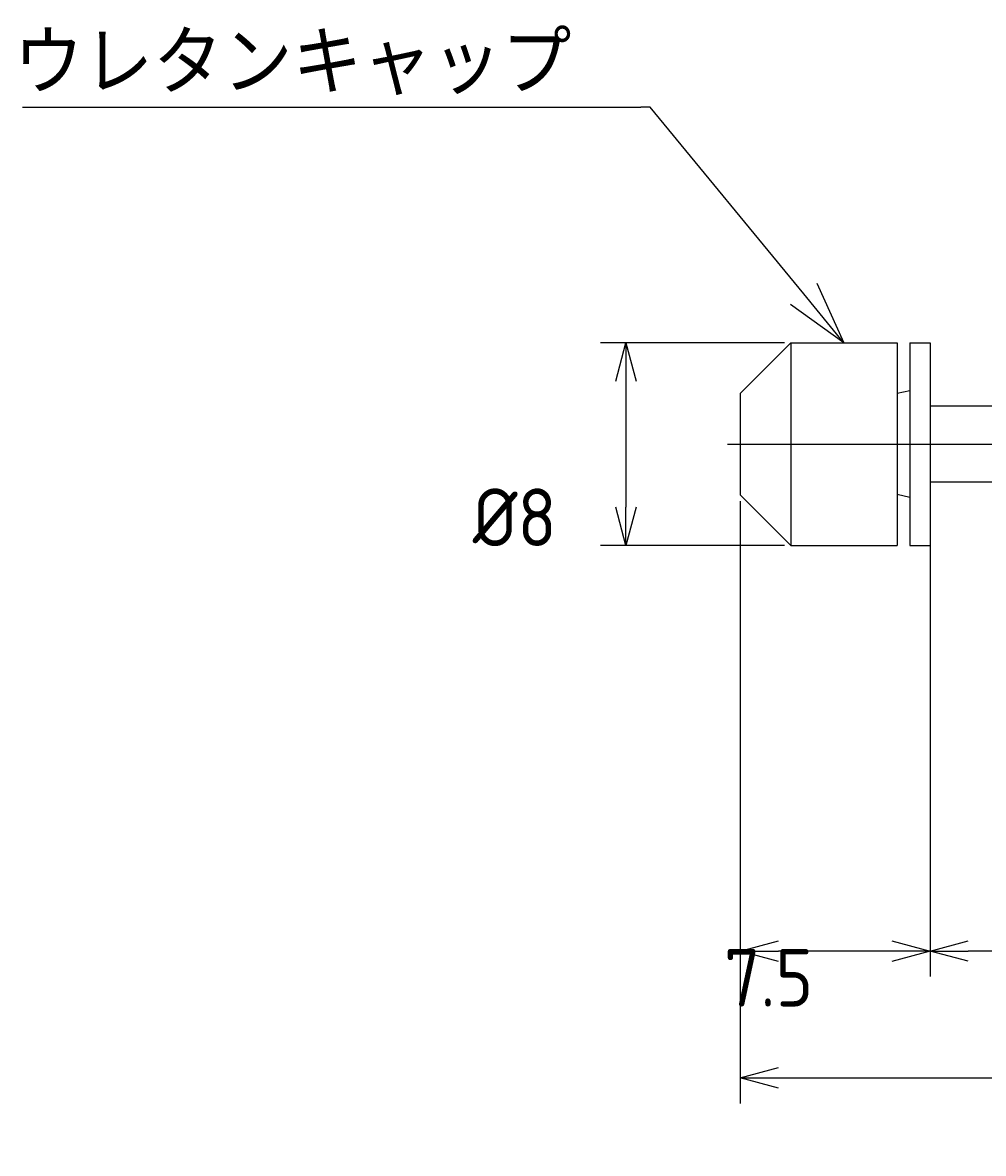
# Model space of a CAD drawing. Extents: x 147 to 284, y 124 to 184.
# Tile 2 of 7: x 199 to 237, y 140 to 184. Entities that reach past the tile are written whole.
import ezdxf

# ---------------------------------------------------------------- set-up
doc = ezdxf.new("R2010")
doc.units = 0
doc.linetypes.add('CENTER', pattern=[50.8, 31.75, -6.35, 6.35, -6.35])
doc.layers.get('0').update_dxf_attribs({"linetype": 'CONTINUOUS'})
doc.layers.get('DEFPOINTS').update_dxf_attribs({"linetype": 'CONTINUOUS'})
doc.layers.add('図形', color=7, linetype='CONTINUOUS')
doc.layers.add('寸法_文字', color=3, linetype='CONTINUOUS')
doc.styles.add('DIMENSION', font='isocp.shx', dxfattribs={"bigfont": 'bigfont.shx'})
doc.dimstyles.get("Standard").update_dxf_attribs({"dimtxt": 0.18, "dimasz": 0.18, "dimexe": 0.18, "dimexo": 0.0625, "dimgap": 0.09, "dimtad": 0, "dimtih": 1, "dimtoh": 1, "dimzin": 0, "dimcen": 0.09, "dimazin": 3, "dimtfac": 1, "dimtofl": 0, "dimtmove": 0, "dimatfit": 3})

# ---------------------------------------------------------------- blocks, each defined once
blk = doc.blocks.new('_OPEN30')
at = {"color": 0, "linetype": 'BYBLOCK'}
for p, q in [((-1, 0.268), (0, 0)), ((0, 0), (-1, -0.268)), ((0, 0), (-1, 0))]:
    blk.add_line(p, q, dxfattribs=at)
blk = doc.blocks.new('*U12')
at = {"layer": '寸法_文字', "color": 3, "style": 'DIMENSION'}
blk.add_text('8', height=2.25, dxfattribs=at).set_placement((237.7125, 147.75))
blk = doc.blocks.new('*D11')
at = {"layer": 'DEFPOINTS', "color": 0}
for p in [(234.5, 164.5), (242.5, 163.6), (234.5, 147.5)]:
    blk.add_point(p, dxfattribs=at)
at = {"layer": '寸法_文字', "color": 3}
for p, q in [((234.5, 164.25), (234.5, 146.5)), ((242.5, 163.35), (242.5, 146.5)), ((241, 147.5), (236, 147.5))]:
    blk.add_line(p, q, dxfattribs=at)
at = {"layer": '図形'}
blk.add_blockref('*U12', (0, 0), dxfattribs=at)
at = {"layer": '寸法_文字', "color": 3, "xscale": 1.5, "yscale": 1.5, "zscale": 1.5, "rotation": 180}
blk.add_blockref('_OPEN30', (234.5, 147.5), dxfattribs=at)
at = {"layer": '寸法_文字', "color": 3, "xscale": 1.5, "yscale": 1.5, "zscale": 1.5}
blk.add_blockref('_OPEN30', (242.5, 147.5), dxfattribs=at)
blk = doc.blocks.new('*D70')
at = {"layer": 'DEFPOINTS', "color": 0}
for p in [(227, 165.5), (234.5, 163.5), (227, 147.5)]:
    blk.add_point(p, dxfattribs=at)
at = {"layer": '寸法_文字', "color": 3}
for p, q in [((227, 165.247), (227, 146.489)), ((234.5, 163.247), (234.5, 146.489)), ((232.984, 147.5), (228.516, 147.5))]:
    blk.add_line(p, q, dxfattribs=at)
at = {"layer": '寸法_文字', "color": 3, "xscale": 1.515784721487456, "yscale": 1.515784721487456, "zscale": 1.515784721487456, "rotation": 180}
blk.add_blockref('_OPEN30', (227, 147.5), dxfattribs=at)
at = {"layer": '寸法_文字', "color": 3, "xscale": 1.515784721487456, "yscale": 1.515784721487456, "zscale": 1.515784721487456}
blk.add_blockref('_OPEN30', (234.5, 147.5), dxfattribs=at)
at = {"layer": '寸法_文字', "color": 3, "style": 'DIMENSION'}
blk.add_text('7.5', height=2.2737, dxfattribs=at).set_placement((226.368, 145.31))
blk = doc.blocks.new('*D69')
at = {"layer": 'DEFPOINTS', "color": 0}
for p in [(227, 165.5), (282.5, 163.2), (282.5, 142.5)]:
    blk.add_point(p, dxfattribs=at)
at = {"layer": '寸法_文字', "color": 3}
for p, q in [((227, 165.247), (227, 141.489)), ((282.5, 162.947), (282.5, 141.489)), ((228.516, 142.5), (280.984, 142.5))]:
    blk.add_line(p, q, dxfattribs=at)
at = {"layer": '寸法_文字', "color": 3, "xscale": 1.515784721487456, "yscale": 1.515784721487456, "zscale": 1.515784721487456, "rotation": 180}
blk.add_blockref('_OPEN30', (227, 142.5), dxfattribs=at)
at = {"layer": '寸法_文字', "color": 3, "xscale": 1.515784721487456, "yscale": 1.515784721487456, "zscale": 1.515784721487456}
blk.add_blockref('_OPEN30', (282.5, 142.5), dxfattribs=at)
at = {"layer": '寸法_文字', "color": 3, "style": 'DIMENSION'}
blk.add_text('(55.5)', height=2.2737, dxfattribs=at).set_placement((252.83, 140.227))
blk = doc.blocks.new('*D71')
at = {"layer": 'DEFPOINTS', "color": 0}
for p in [(229, 171.5), (222.5, 163.5), (229, 163.5)]:
    blk.add_point(p, dxfattribs=at)
at = {"layer": '寸法_文字', "color": 3}
for p, q in [((228.747, 171.5), (221.489, 171.5)), ((222.5, 169.984), (222.5, 165.016)), ((228.747, 163.5), (221.489, 163.5))]:
    blk.add_line(p, q, dxfattribs=at)
at = {"layer": '寸法_文字', "color": 3, "xscale": 1.515784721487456, "yscale": 1.515784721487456, "zscale": 1.515784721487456}
for p, rotation in [((222.5, 171.5), 90), ((222.5, 163.5), 270)]:
    blk.add_blockref('_OPEN30', p, dxfattribs=dict(at, rotation=rotation))
at = {"layer": '寸法_文字', "color": 3, "style": 'DIMENSION'}
blk.add_text('%%c8', height=2.2737, dxfattribs=at).set_placement((216.453, 163.476))

msp = doc.modelspace()

# ---------------------------------------------------------------- linework, layer by layer
at = {"layer": '図形'}
for p, q in [((229, 171.5), (227, 169.5)), ((229, 171.5), (233.2, 171.5)), ((229, 171.5), (229, 163.5)), ((233.2, 171.5), (233.2, 163.5)), ((233.7, 171.5), (233.7, 163.5)), ((234.5, 171.5), (234.5, 163.5)), ((233.7, 169.6), (233.2, 169.493)), ((227, 169.5), (227, 165.5)), ((242.5, 169), (234.5, 169)), ((242.5, 166), (234.5, 166)), ((229, 163.5), (227, 165.5)), ((233.7, 165.4), (233.2, 165.507)), ((229, 163.5), (233.2, 163.5))]:
    msp.add_line(p, q, dxfattribs=at)
at = {"layer": '図形', "color": 0, "linetype": 'BYBLOCK'}
for p, q in [((233.7, 171.5), (234.5, 171.5)), ((233.7, 163.5), (234.5, 163.5))]:
    msp.add_line(p, q, dxfattribs=at)
at = {"layer": '図形', "color": 3, "linetype": 'CENTER'}
msp.add_line((226.5, 167.5), (283.614, 167.5), dxfattribs=at)
at = {"layer": '寸法_文字', "color": 3, "linetype": 'BYBLOCK'}
msp.add_line((223.452, 180.796), (223.092, 180.796), dxfattribs=at)
for points in [[(198.698, 180.796), (223.092, 180.796)], [(229.512, 173.431), (223.452, 180.796)]]:
    msp.add_lwpolyline(points, dxfattribs=at)

# ---------------------------------------------------------------- block references
at = {"layer": '寸法_文字', "color": 3, "xscale": 2.5, "yscale": 2.5, "zscale": 2.5, "rotation": 309.4447933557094}
msp.add_blockref('_OPEN30', (231.1, 171.5), dxfattribs=at)

# ---------------------------------------------------------------- texts
at = {"layer": '寸法_文字', "color": 3, "style": 'DIMENSION'}
msp.add_text('ウレタンキャップ', height=2.5, dxfattribs=at).set_placement((198.343, 181.296))

# ---------------------------------------------------------------- dimensions: what is measured, and where the dimension line sits
at = {"layer": '寸法_文字'}
dim = msp.add_linear_dim(base=(222.5, 163.5), p1=(229, 171.5), p2=(229, 163.5), angle=90, text='%%c<>', dimstyle='Standard', override={"dimscale": 0.505262, "dimblk1": 'OPEN30', "dimblk2": 'OPEN30', "dimsah": 1}, dxfattribs=at)
dim.commit()
dim.dimension.update_dxf_attribs({"geometry": '*D71', "text_midpoint": (221, 167.5), "dimtype": 128, "text_rotation": 90})
for base, p1, p2, override, picture, middle in [((227, 147.5), (234.5, 163.5), (227, 165.5), {"dimscale": 0.505262, "dimblk1": 'OPEN30', "dimblk2": 'OPEN30', "dimsah": 1}, '*D70', (230.915, 149.334)), ((234.5, 147.5), (242.5, 163.6), (234.5, 164.5), {"dimscale": 0.5}, '*D11', (238.5, 147.5))]:
    dim = msp.add_linear_dim(base=base, p1=p1, p2=p2, dimstyle='Standard', override=override, dxfattribs=at)
    dim.commit()
    dim.dimension.update_dxf_attribs({"geometry": picture, "text_midpoint": middle, "dimtype": 128})
dim = msp.add_linear_dim(base=(282.5, 142.5), p1=(227, 165.5), p2=(282.5, 163.2), text='(<>)', dimstyle='Standard', override={"dimscale": 0.505262, "dimblk1": 'OPEN30', "dimblk2": 'OPEN30', "dimsah": 1}, dxfattribs=at)
dim.commit()
dim.dimension.update_dxf_attribs({"geometry": '*D69', "text_midpoint": (257.377, 144.251), "dimtype": 128})

doc.saveas('drawing.dxf')
